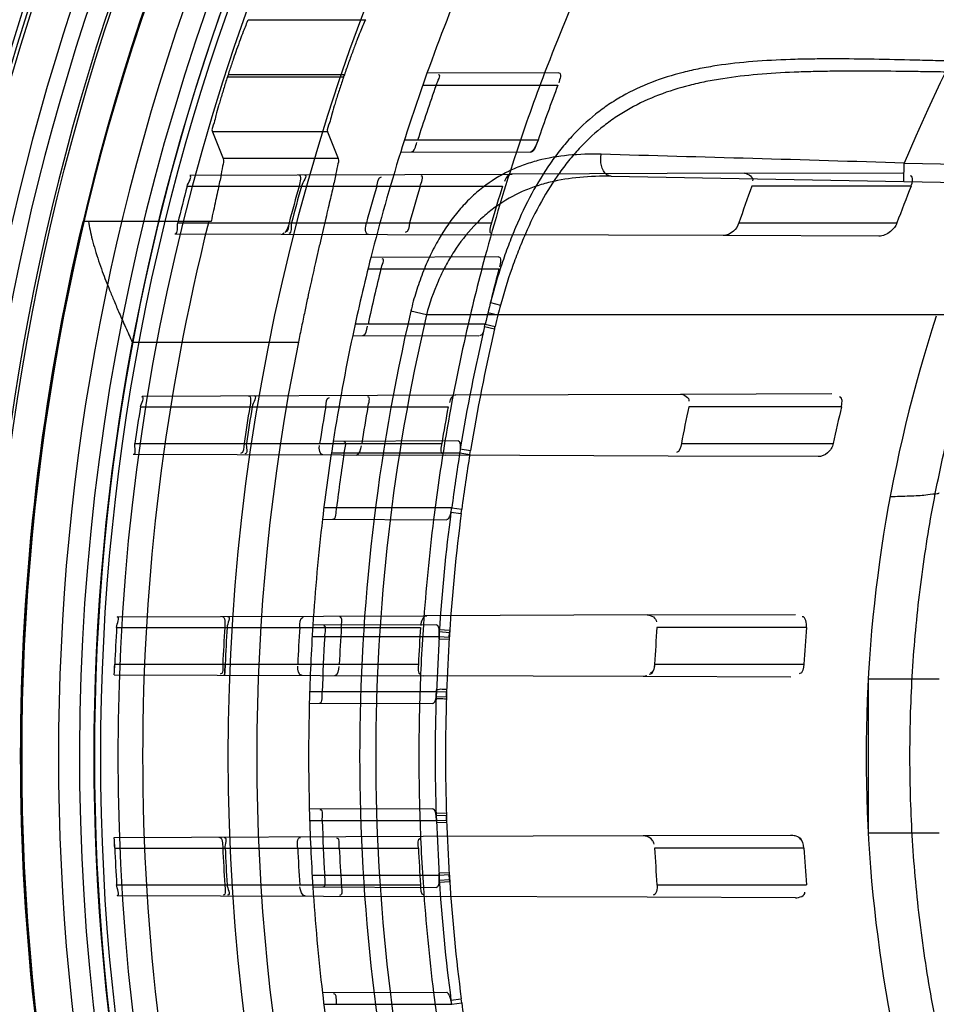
# Model space of a CAD drawing. Header units: millimetres. Extents: x 0 to 297, y 0 to 210.
# Tile 68 of 256: x 147.041 to 147.165, y 92.843 to 92.977. Entities that reach past the tile are written whole.
import ezdxf

# ---------------------------------------------------------------- set-up
doc = ezdxf.new("R2010")
doc.units = ezdxf.units.MM
doc.header["$LTSCALE"] = 16.335
doc.layers.get('0').update_dxf_attribs({"linetype": 'CONTINUOUS'})
for name, color, linetype in [('01_GLOBAL', 7, 'CONTINUOUS'), ('INTFCLR_144815', 7, 'CONTINUOUS'), ('INTFCLR_72935', 7, 'CONTINUOUS')]:
    doc.layers.add(name, color=color, linetype=linetype)

msp = doc.modelspace()

# ---------------------------------------------------------------- linework, layer by layer
at = {"color": 7, "linetype": 'Continuous'}
msp.add_circle((148.0808034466, 92.1164639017), 1.9, dxfattribs=at)
at = {"color": 9, "linetype": 'Continuous'}
msp.add_arc((148.0808034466, 92.1164639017), 1.8756493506, 92.9674534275, 177.0325465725, dxfattribs=at)
at = {"layer": '01_GLOBAL', "color": 7, "linetype": 'Continuous'}
msp.add_circle((148.0808034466, 92.1164639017), 1.925, dxfattribs=at)
at = {"layer": 'INTFCLR_144815', "color": 9, "linetype": 'Continuous'}
for p, q in [((147.0717238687, 92.9767354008), (147.087691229, 92.9767354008)), ((147.0688402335, 92.9689617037), (147.084651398, 92.9689617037)), ((147.0847483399, 92.9692456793), (147.0689318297, 92.9692456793)), ((147.0824733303, 92.9614719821), (147.0667942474, 92.9614719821)), ((147.0838942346, 92.9578453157), (147.0682638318, 92.9578453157)), ((147.0559003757, 92.9328795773), (147.0784937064, 92.9328795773))]:
    msp.add_line(p, q, dxfattribs=at)
at = {"layer": 'INTFCLR_144815', "color": 6, "linetype": 'Continuous'}
msp.add_line((147.0666176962, 92.94930777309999), (147.0491687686, 92.94930777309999), dxfattribs=at)
for radius in [0.3190566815, 0.3040475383]:
    msp.add_circle((147.3556636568, 92.8766036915), radius, dxfattribs=at)
for radius, start, end in [(0.4398395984, 313.9937911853, 154.5150993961), (0.4248395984, 312.9543589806, 154.5144414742), (0.4107861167, 108.7136429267, 257.7559644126), (0.3305190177, 45.0000000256, 314.9999999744), (0.329927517, 44.99999995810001, 315.0000000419), (0.3294494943, 44.99999997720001, 315.0000000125), (0.3194853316, 47.86578076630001, 312.1342192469), (0.3149183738, 45.72777364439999, 314.2722263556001), (0.3049205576, 45.6663486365, 314.3336513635), (0.305, 126.3221328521, 169.3673701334), (0.3013265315, 162.0945480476, 162.1512840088), (0.2863173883, 161.1214044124, 161.1814515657), (0.2983582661, 165.8961331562, 194.1038668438), (0.2828253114, 168.5228250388, 191.4771749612), (0.36, 180, 209.9999999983)]:
    msp.add_arc((147.3556636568, 92.8766036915), radius, start, end, dxfattribs=at)
at = {"layer": 'INTFCLR_144815', "color": 9, "linetype": 'Continuous'}
for centre, radius, start, end in [((147.3556636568, 92.8766036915), 0.3443130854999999, 52.2436298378, 307.7563701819), ((147.3556636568, 92.8766036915), 0.4080560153, 125.9035433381, 247.5002459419), ((147.3556636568, 92.8766036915), 0.3243260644, 52.5411294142, 307.4588705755), ((147.3556636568, 92.8766036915), 0.3148108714, 45.7280221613, 314.2719778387), ((147.3556636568, 92.8766036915), 0.3098116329, 45.73034182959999, 314.2696581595), ((147.355663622, 92.8766037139), 0.3681107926, 125.9035433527, 247.5002459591), ((147.3556636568, 92.8766036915), 0.3468891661, 128.484146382, 209.9999999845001), ((147.3556636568, 92.8766036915), 0.3069439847, 128.4841463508, 246.0405071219), ((147.3556636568, 92.8766036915), 0.3393168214, 138.4596802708, 165.5403197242), ((147.3556636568, 92.8766036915), 0.3221742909, 159.8664381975, 203.1335617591), ((147.3556636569, 92.8766036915), 0.315, 166.6554352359, 193.3445647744), ((147.3556636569, 92.8766036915), 0.305, 169.3673701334, 190.6326298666)]:
    msp.add_arc(centre, radius, start, end, dxfattribs=at)
at = {"layer": 'INTFCLR_144815', "color": 6, "linetype": 'Continuous'}
for centre, major_axis, ratio, start_param, end_param in [((147.3556636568, 93.1696503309), (0, 0.4397933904), 0.7456587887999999, -4.2192934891, -4.2099081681), ((147.3556636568, 93.1516631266), (0, 0.4127988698), 0.7456587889, -4.2335651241, -4.2236405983)]:
    msp.add_ellipse(centre, major_axis=major_axis, ratio=ratio, start_param=start_param, end_param=end_param, dxfattribs=at)
for points, knots in [([(147.0717238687, 92.9767354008), (147.0715116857, 92.9765350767), (147.0713568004, 92.97591740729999), (147.0709481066, 92.9750286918), (147.0705489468, 92.9739282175), (147.0701048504, 92.9727208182), (147.0697336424, 92.9716520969), (147.0694300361, 92.9707591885), (147.069182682, 92.97001602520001), (147.069014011, 92.96950003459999), (147.0689318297, 92.9692456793)], [0, 0, 0, 0, 0.1094306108, 0.2230668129, 0.3723575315, 0.5460542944, 0.7062836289, 0.7964219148, 0.8997590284, 1, 1, 1, 1]), ([(147.087691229, 92.9767354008), (147.0874690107, 92.97653058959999), (147.087296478, 92.97589180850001), (147.0868546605, 92.9749713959), (147.0865059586, 92.9740549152), (147.0861734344, 92.9732005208), (147.0859004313, 92.9724749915), (147.0856164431, 92.97170594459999), (147.0853269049, 92.970903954), (147.0850358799, 92.9700803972), (147.0848438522, 92.9695249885), (147.0847483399, 92.9692456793)], [0, 0, 0, 0, 0.1125708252, 0.230568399, 0.3859711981, 0.4756994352, 0.5724421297, 0.6746373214, 0.7810981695, 0.8900432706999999, 1, 1, 1, 1]), ([(147.0688402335, 92.9689617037), (147.0687507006, 92.96868365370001), (147.0685748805, 92.9681313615), (147.068319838, 92.9673117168), (147.0680782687, 92.96651541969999), (147.0678511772, 92.9657523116), (147.0675893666, 92.964829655), (147.0672812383, 92.9638146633), (147.0670762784, 92.96265426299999), (147.0666390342, 92.96185934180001), (147.0667942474, 92.9614719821)], [0, 0, 0, 0, 0.1127762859, 0.2237720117, 0.3313927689, 0.4340920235, 0.5309766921, 0.7024339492, 0.8388910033, 1, 1, 1, 1]), ([(147.084651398, 92.9689617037), (147.084556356, 92.9686828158), (147.0843697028, 92.9681289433), (147.0840988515, 92.96730705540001), (147.0838422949, 92.9665090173), (147.0836011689, 92.9657447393), (147.0833230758, 92.9648217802), (147.0829972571, 92.9638080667), (147.0827744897, 92.96264958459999), (147.0823228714, 92.9618606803), (147.0824733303, 92.9614719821)], [0, 0, 0, 0, 0.1132283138, 0.2246143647, 0.3325397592, 0.435420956, 0.5324097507, 0.7037562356, 0.8398242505, 1, 1, 1, 1]), ([(147.0682638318, 92.9578453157), (147.0683925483, 92.95753118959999), (147.0681077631, 92.9566589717), (147.0679753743, 92.9555532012), (147.067721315, 92.95439177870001), (147.0674954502, 92.95330991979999), (147.0672293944, 92.9520904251), (147.0669336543, 92.95074151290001), (147.0667259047, 92.9497993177), (147.0666176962, 92.94930777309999)], [0, 0, 0, 0, 0.1170119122, 0.2857467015, 0.3965375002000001, 0.5239265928, 0.6674580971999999, 0.8265150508, 1, 1, 1, 1]), ([(147.0838942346, 92.9578453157), (147.0840144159, 92.9575422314), (147.0837334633, 92.9567136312), (147.0835928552, 92.9556632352), (147.0833375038, 92.9545647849), (147.0831093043, 92.9535400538), (147.0828399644, 92.95238136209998), (147.0825400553, 92.9510971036), (147.0822115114, 92.94969679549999), (147.0818575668, 92.9481866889), (147.0814853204, 92.94658613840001), (147.0811101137, 92.9449596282), (147.0807532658, 92.94339218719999), (147.0804227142, 92.9419210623), (147.0800948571, 92.94044436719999), (147.0797420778, 92.938830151), (147.0793451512, 92.93698481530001), (147.0789221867, 92.9349735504), (147.0786358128, 92.93357947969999), (147.0784937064, 92.9328795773)], [0, 0, 0, 0, 0.0382781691, 0.0927907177, 0.1285247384, 0.1697517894, 0.2162924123, 0.2681033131, 0.3246091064, 0.3851484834, 0.4502004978, 0.5175319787, 0.5811197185, 0.6389302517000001, 0.6945516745, 0.7587086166, 0.8329158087, 0.9161531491, 1, 1, 1, 1]), ([(147.0499586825, 92.94930777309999), (147.0500121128, 92.9489130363), (147.050154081, 92.9480861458), (147.0504515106, 92.946795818), (147.050843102, 92.94539897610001), (147.0513061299, 92.9439551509), (147.0518036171, 92.94255184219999), (147.0523069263, 92.9412236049), (147.0528390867, 92.9398841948), (147.0534471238, 92.9384195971), (147.0541660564, 92.936742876), (147.0549950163, 92.9348733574), (147.0555904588, 92.93355956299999), (147.0559003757, 92.9328795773)], [0, 0, 0, 0, 0.068202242, 0.1435380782, 0.2266295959, 0.3165126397, 0.4030980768, 0.4815233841, 0.5596981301, 0.6498566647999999, 0.7530316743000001, 0.8720522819, 1, 1, 1, 1])]:
    msp.add_open_spline(points, degree=3, knots=knots, dxfattribs=at)
at = {"layer": 'INTFCLR_72935', "color": 9, "linetype": 'Continuous'}
for p, q in [((147.1139128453, 92.9695098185), (147.0959860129, 92.9694472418)), ((147.0954217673, 92.9678536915), (147.1138021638, 92.9678536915)), ((147.1111007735, 92.96035369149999), (147.0929121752, 92.96035369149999)), ((147.0924134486, 92.9587726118), (147.1100351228, 92.95871110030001)), ((147.1608789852, 92.9547418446), (147.1609226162, 92.95724146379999)), ((147.1609226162, 92.95724146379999), (147.3382509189, 92.9541461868)), ((147.0637354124, 92.9555846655), (147.107573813, 92.95573769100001)), ((147.1210440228, 92.95543716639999), (147.3382072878, 92.95164656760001)), ((147.1392018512, 92.95584809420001), (147.1607392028, 92.955923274)), ((147.0633591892, 92.9541036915), (147.1062674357, 92.9541036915)), ((147.1618505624, 92.9541036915), (147.1401603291, 92.9541036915)), ((147.0620790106, 92.9491036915), (147.1047708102, 92.9491036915)), ((147.1384216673, 92.9491036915), (147.1599184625, 92.9491036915)), ((147.0616987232, 92.9476298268), (147.1050892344, 92.94747836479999)), ((147.1574471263, 92.9472956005), (147.1362836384, 92.94736947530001)), ((147.1057283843, 92.9444812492), (147.0883562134, 92.94442060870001)), ((147.0879635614, 92.94285369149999), (147.1057856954, 92.94285369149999)), ((147.1046217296, 92.93830185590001), (147.1059862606, 92.9379029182)), ((147.0959230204, 92.9366036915), (147.0937934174, 92.9371057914)), ((147.1042895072, 92.93693557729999), (147.1056462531, 92.9366036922)), ((147.1039146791, 92.9353536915), (147.0862182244, 92.9353536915)), ((147.3606636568, 92.9366036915), (147.0959230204, 92.9366036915)), ((147.103914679, 92.9353536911), (147.105271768, 92.93503091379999)), ((147.1038210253, 92.93500396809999), (147.105190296, 92.9346803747)), ((147.105190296, 92.9346803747), (147.1052717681, 92.9350309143)), ((147.0858831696, 92.9337954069), (147.1030553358, 92.9337354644)), ((147.0572291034, 92.9255619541), (147.0999309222, 92.9257110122)), ((147.1304673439, 92.9258176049), (147.1510712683, 92.9258895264)), ((147.0570131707, 92.9241036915), (147.098871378, 92.9241036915)), ((147.1523742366, 92.9241036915), (147.1316023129, 92.9241036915)), ((147.1002460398, 92.9194621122), (147.0832289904, 92.91940271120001)), ((147.0562606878, 92.9191036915), (147.0979980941, 92.9191036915)), ((147.1005162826, 92.91837207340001), (147.1019043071, 92.9181405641)), ((147.1018178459, 92.917629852), (147.1019043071, 92.9181405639)), ((147.1305972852, 92.9191036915), (147.1512666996, 92.9191036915)), ((147.0560383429, 92.91764958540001), (147.0984902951, 92.91750139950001)), ((147.0829901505, 92.9178536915), (147.1004588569, 92.9178536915)), ((147.1004588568, 92.9178536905), (147.1018178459, 92.917629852)), ((147.1491958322, 92.9173244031), (147.1287905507, 92.91739563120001)), ((147.0993579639, 92.91035369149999), (147.0819606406, 92.91035369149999)), ((147.0993579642, 92.9103536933), (147.100717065, 92.9101713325)), ((147.1006463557, 92.90960142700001), (147.1007170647, 92.9101713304)), ((147.0817746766, 92.9088097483), (147.0986781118, 92.9087507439)), ((147.0992511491, 92.909785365), (147.1006463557, 92.90960142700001)), ((147.0538340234, 92.89555010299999), (147.0959595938, 92.8956971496)), ((147.1259533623, 92.89580184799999), (147.1461025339, 92.8958721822)), ((147.0537659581, 92.89410369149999), (147.0951082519, 92.89410369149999)), ((147.0972909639, 92.894451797), (147.0804620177, 92.89439305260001)), ((147.1476176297, 92.89410369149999), (147.1272792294, 92.89410369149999)), ((147.0803668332, 92.8928536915), (147.0976548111, 92.8928536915)), ((147.0535176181, 92.8891036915), (147.0948210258, 92.8891036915)), ((147.1269500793, 92.8891036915), (147.1472562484, 92.8891036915)), ((147.0534420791, 92.8876586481), (147.0954872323, 92.88751188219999)), ((147.1454924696, 92.88733733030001), (147.1254058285, 92.88740744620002)), ((147.1560126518, 92.8870959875), (147.1560126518, 92.8661113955)), ((147.1560126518, 92.8870959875), (147.1656636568, 92.8870959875)), ((147.0972913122, 92.8853536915), (147.0800265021, 92.8853536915)), ((147.0799819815, 92.883816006), (147.0967740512, 92.8837573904)), ((147.0967740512, 92.8694499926), (147.0799819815, 92.86939137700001)), ((147.0800265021, 92.8678536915), (147.0972913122, 92.8678536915)), ((147.1254058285, 92.8657999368), (147.1454924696, 92.8658700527)), ((147.1656636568, 92.8661113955), (147.1560126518, 92.8661113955)), ((147.0534420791, 92.8655487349), (147.0954872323, 92.8656955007)), ((147.0535176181, 92.86410369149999), (147.0948210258, 92.86410369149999)), ((147.1472562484, 92.86410369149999), (147.1269500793, 92.86410369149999)), ((147.0976548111, 92.8603536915), (147.0803668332, 92.8603536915)), ((147.0537659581, 92.8591036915), (147.0951082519, 92.8591036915)), ((147.1272792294, 92.8591036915), (147.1476176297, 92.8591036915)), ((147.0804620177, 92.8588143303), (147.0972909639, 92.858755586)), ((147.0538340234, 92.8576572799), (147.0959595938, 92.8575102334)), ((147.146102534, 92.8573352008), (147.1259533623, 92.8574055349)), ((147.0986781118, 92.8444566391), (147.0817746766, 92.84439763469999)), ((147.0992511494, 92.8434220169), (147.1006463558, 92.8436059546)), ((147.0993579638, 92.8428536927), (147.1007170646, 92.8430360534)), ((147.1007170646, 92.8430360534), (147.1006463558, 92.843605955)), ((147.0819606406, 92.8428536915), (147.0993579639, 92.8428536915))]:
    msp.add_line(p, q, dxfattribs=at)
at = {"layer": 'INTFCLR_72935', "color": 7, "linetype": 'Continuous'}
for p, q in [((147.1111007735, 92.96035369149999), (147.1108431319, 92.959720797)), ((147.0765586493, 92.9476947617), (147.0763362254, 92.94757873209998)), ((147.0976445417, 92.8925207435), (147.0976458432, 92.8938161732)), ((147.0989909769, 92.89245737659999), (147.0976445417, 92.8925207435)), ((147.0976458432, 92.8938161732), (147.0990868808, 92.89373829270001)), ((147.0976555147, 92.89347821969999), (147.0976548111, 92.8928536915)), ((147.0976548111, 92.89285369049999), (147.0990135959, 92.8927664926)), ((147.0990597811, 92.8933846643), (147.0976555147, 92.89347821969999)), ((147.0990868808, 92.89373829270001), (147.0989909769, 92.89245737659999)), ((147.099013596, 92.8927664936), (147.0990597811, 92.8933846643)), ((147.0534707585, 92.8880824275), (147.0535176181, 92.8891036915)), ((147.0685339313, 92.8891036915), (147.0684828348, 92.8880454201)), ((147.0534420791, 92.8876586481), (147.0534707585, 92.8880824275)), ((147.0684828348, 92.8880454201), (147.0684515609, 92.88760625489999)), ((147.125910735, 92.8875102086), (147.1254058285, 92.88740744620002)), ((147.0972291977, 92.88471519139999), (147.0972956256, 92.885599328)), ((147.0972913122, 92.8853536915), (147.0972291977, 92.88471519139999)), ((147.0972291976, 92.88471518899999), (147.0986358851, 92.8846702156)), ((147.0986499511, 92.8853068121), (147.0972913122, 92.8853536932)), ((147.0986581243, 92.88566667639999), (147.0986293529, 92.8843519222)), ((147.0986358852, 92.884670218), (147.0986499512, 92.88530681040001)), ((147.0971858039, 92.868829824), (147.09862868, 92.86889555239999)), ((147.0973142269, 92.8675113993), (147.0971858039, 92.868829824)), ((147.0986358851, 92.86853716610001), (147.0972291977, 92.8684921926)), ((147.0972291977, 92.8684921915), (147.0972913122, 92.8678536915)), ((147.09862868, 92.86889555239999), (147.0986574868, 92.8675822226)), ((147.0986499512, 92.8679005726), (147.0986358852, 92.868537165)), ((147.0972913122, 92.86785369), (147.0986499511, 92.867900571)), ((147.0986574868, 92.8675822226), (147.0973142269, 92.8675113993)), ((147.1254058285, 92.8657999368), (147.1259126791, 92.8656963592)), ((147.1460632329, 92.8657652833), (147.1454924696, 92.8658700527)), ((147.0534707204, 92.8651256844), (147.0534420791, 92.8655487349)), ((147.0535176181, 92.86410369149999), (147.0534707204, 92.8651256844)), ((147.0976446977, 92.86073139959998), (147.0989874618, 92.86079329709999)), ((147.0976459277, 92.85943756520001), (147.0976446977, 92.86073139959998)), ((147.099013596, 92.86044088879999), (147.0976548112, 92.8603536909)), ((147.0976548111, 92.8603536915), (147.0976555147, 92.8597291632)), ((147.0989874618, 92.86079329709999), (147.0990833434, 92.85951364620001)), ((147.0990597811, 92.8598227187), (147.099013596, 92.86044088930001)), ((147.0990833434, 92.85951364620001), (147.0976459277, 92.85943756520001)), ((147.0976555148, 92.8597291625), (147.0990597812, 92.85982271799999))]:
    msp.add_line(p, q, dxfattribs=at)
at = {"layer": 'INTFCLR_72935', "color": 6, "linetype": 'Continuous'}
for p, q in [((147.1392018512, 92.95584809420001), (147.107573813, 92.95573769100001)), ((147.1362836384, 92.94736947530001), (147.1050892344, 92.94747836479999)), ((147.0999309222, 92.9257110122), (147.1304673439, 92.9258176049)), ((147.1005162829, 92.91837207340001), (147.1004588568, 92.9178536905)), ((147.1287905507, 92.91739563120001), (147.0984902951, 92.91750139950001)), ((147.1259533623, 92.89580184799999), (147.0959595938, 92.8956971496)), ((147.1254058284, 92.88740744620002), (147.0954872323, 92.88751188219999)), ((147.0954872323, 92.8656955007), (147.1254058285, 92.8657999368)), ((147.1259533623, 92.8574055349), (147.0959595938, 92.8575102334))]:
    msp.add_line(p, q, dxfattribs=at)
at = {"layer": 'INTFCLR_72935', "color": 7, "linetype": 'Continuous'}
msp.add_lwpolyline([(147.1108431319, 92.959720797), (147.1108016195, 92.95963668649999), (147.1107585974, 92.95955247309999), (147.1107140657, 92.9594686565), (147.1106679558, 92.95938590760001), (147.1106203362, 92.9593046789), (147.1105714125, 92.9592252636), (147.1105206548, 92.9591478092), (147.1104685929, 92.9590737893), (147.1104170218, 92.9590052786), (147.1103658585, 92.9589426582), (147.110315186, 92.9588865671), (147.1102670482, 92.9588385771), (147.1102221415, 92.9587989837), (147.1101797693, 92.9587670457), (147.110139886, 92.958742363), (147.1101024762, 92.9587248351), (147.1100675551, 92.95871445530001), (147.1100351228, 92.95871110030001)], dxfattribs=at)
at = {"layer": 'INTFCLR_72935', "color": 6, "linetype": 'Continuous'}
for points in [[(147.1002460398, 92.9194621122), (147.1002723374, 92.91945938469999), (147.1002978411, 92.9194508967), (147.1003225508, 92.9194364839), (147.1003466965, 92.91941585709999), (147.1003700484, 92.9193889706), (147.1003919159, 92.91935639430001), (147.1004121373, 92.9193186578), (147.1004308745, 92.91927583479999), (147.1004479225, 92.91922814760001), (147.1004632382, 92.9191758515), (147.1004768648, 92.91911924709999), (147.1004887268, 92.9190586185), (147.1004987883, 92.9189943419), (147.1005070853, 92.91892665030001), (147.1005136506, 92.9188555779), (147.100518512, 92.91878133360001), (147.1005216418, 92.91870425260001), (147.1005229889, 92.91862451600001), (147.1005225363, 92.9185423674), (147.100520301, 92.9184581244), (147.100516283, 92.91837207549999)], [(147.0992511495, 92.90978536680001), (147.0992294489, 92.9097025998), (147.0992069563, 92.90962211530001), (147.0991836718, 92.90954414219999), (147.0991595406, 92.9094690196), (147.0991346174, 92.909396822), (147.0991090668, 92.9093274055), (147.0990830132, 92.9092612), (147.099056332, 92.90919820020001), (147.0990288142, 92.9091377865), (147.0990002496, 92.90907998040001), (147.0989708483, 92.9090255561), (147.098941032, 92.9089751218), (147.0989107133, 92.9089288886), (147.0988799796, 92.90888730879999), (147.0988495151, 92.9088510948), (147.098819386, 92.9088204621), (147.098789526, 92.90879533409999), (147.0987604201, 92.9087757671), (147.0987322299, 92.9087618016), (147.0987047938, 92.9087534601), (147.0986781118, 92.9087507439)], [(147.0972909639, 92.894451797), (147.0973199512, 92.8944484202), (147.0973484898, 92.8944380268), (147.0973765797, 92.89442055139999), (147.0974044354, 92.8943958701), (147.0974318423, 92.8943640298), (147.097458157, 92.8943254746), (147.0974833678, 92.8942804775), (147.0975074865, 92.8942293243), (147.0975299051, 92.8941728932), (147.0975503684, 92.89411216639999), (147.0975691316, 92.8940472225), (147.0975863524, 92.89397755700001), (147.097602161, 92.8939030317), (147.0976164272, 92.8938243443), (147.0976289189, 92.8937421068), (147.0976395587, 92.8936567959), (147.097648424, 92.89356870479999), (147.0976555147, 92.89347821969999)], [(147.0972291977, 92.88471519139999), (147.0972148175, 92.8846346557), (147.0971993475, 92.8845563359), (147.0971827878, 92.8844804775), (147.0971650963, 92.88440742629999), (147.097146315, 92.8843372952), (147.0971265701, 92.88427001), (147.0971058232, 92.8842056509), (147.0970841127, 92.8841446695), (147.0970616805, 92.88408753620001), (147.0970384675, 92.8840344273), (147.0970145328, 92.8839855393), (147.0969902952, 92.8839412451), (147.0969658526, 92.88390176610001), (147.0969411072, 92.88386699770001), (147.0969161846, 92.8838368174), (147.0968907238, 92.88381098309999), (147.0968650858, 92.8837901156), (147.0968404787, 92.8837748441), (147.0968173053, 92.88376476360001), (147.0967951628, 92.8837591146), (147.0967740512, 92.8837573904)], [(147.0967740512, 92.8694499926), (147.0967884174, 92.8694491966), (147.0968028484, 92.8694467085), (147.0968173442, 92.8694425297), (147.0968319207, 92.86943666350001), (147.096846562, 92.8694291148), (147.0968612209, 92.8694198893), (147.0968759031, 92.8694089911), (147.0968906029, 92.8693964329), (147.0969052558, 92.86938224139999), (147.0969198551, 92.8693664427), (147.0969344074, 92.86934905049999), (147.0969488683, 92.8693300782), (147.0969632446, 92.8693095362), (147.0969775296, 92.86928745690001), (147.0969916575, 92.8692638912), (147.0970056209, 92.8692388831), (147.0970194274, 92.8692124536), (147.0970330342, 92.869184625), (147.0970464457, 92.8691554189), (147.0970596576, 92.8691248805), (147.0970726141, 92.86909307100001), (147.097085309, 92.8690600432), (147.0970977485, 92.86902582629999), (147.097109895, 92.8689904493), (147.0971217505, 92.8689539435), (147.097133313, 92.8689163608), (147.097144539, 92.8688777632), (147.0971554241, 92.8688382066), (147.0971659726, 92.86879772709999), (147.0971761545, 92.8687563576), (147.0971859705, 92.86871413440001), (147.0971954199, 92.8686711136), (147.0972044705, 92.86862735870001), (147.0972131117, 92.8685829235), (147.0972213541, 92.8685378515), (147.0972291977, 92.8684921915)], [(147.0976555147, 92.8597291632), (147.0976493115, 92.85964870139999), (147.0976417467, 92.8595703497), (147.0976328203, 92.8594943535), (147.0976225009, 92.85942103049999), (147.09761082, 92.859350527), (147.0975978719, 92.8592828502), (147.0975836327, 92.85921809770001), (147.0975681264, 92.8591566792), (147.0975515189, 92.8590990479), (147.0975337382, 92.85904531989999), (147.0975148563, 92.8589957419), (147.0974952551, 92.8589508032), (147.0974750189, 92.85891076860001), (147.0974540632, 92.8588753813), (147.0974325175, 92.858844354), (147.0974104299, 92.8588177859), (147.0973877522, 92.85879581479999), (147.0973644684, 92.8587784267), (147.097340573, 92.8587657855), (147.0973160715, 92.8587581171), (147.0972909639, 92.858755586)], [(147.0992511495, 92.8434220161), (147.0992294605, 92.8435063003), (147.0992067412, 92.8435881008), (147.0991830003, 92.84366742), (147.0991581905, 92.84374446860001), (147.099132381, 92.8438190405), (147.0991057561, 92.8438905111), (147.0990782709, 92.8439589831), (147.0990499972, 92.8440243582), (147.0990212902, 92.8440857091), (147.0989921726, 92.8441429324), (147.0989626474, 92.8441961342), (147.0989330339, 92.8442446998), (147.0989033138, 92.8442885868), (147.0988735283, 92.84432783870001), (147.0988440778, 92.84436196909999), (147.0988149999, 92.8443908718), (147.0987862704, 92.84441465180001), (147.0987581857, 92.84443313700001), (147.098730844, 92.8444462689), (147.0987041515, 92.8444541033), (147.0986781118, 92.8444566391)]]:
    msp.add_lwpolyline(points, dxfattribs=at)
for centre, radius, start, end in [((147.3556636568, 92.8766036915), 0.3017258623, 90, 270.0000000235), ((147.3556636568, 92.8766036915), 0.2867456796, 90, 270.0000000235), ((147.3556636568, 92.8766036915), 0.2757760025, 160.3263098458, 162.6651652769), ((147.3556636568, 92.8766036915), 0.2607760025, 159.1304001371, 161.6462381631), ((147.3554257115, 92.8766082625), 0.2738315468, 160.5358262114, 162.1919982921), ((147.3553671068, 92.8766090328), 0.2582231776, 159.3072909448, 161.076152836), ((147.3556421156, 92.87660494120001), 0.3023828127, 165.1497552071, 166.1277321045), ((147.3553328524, 92.8766051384), 0.2873923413, 164.3558949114, 165.3885142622), ((147.3556415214, 92.87660512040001), 0.2873793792, 164.3551674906, 165.3878368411), ((147.3560774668, 92.8766052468), 0.2779552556, 163.8104319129, 164.8808162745), ((147.355332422, 92.87660529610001), 0.2715622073, 163.4184416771, 164.5160807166), ((147.3560770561, 92.8766054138), 0.2615546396, 162.7645756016, 163.9079015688), ((147.3549672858, 92.8766060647), 0.2283591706, 160.1616709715, 161.4898933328), ((147.3549664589, 92.8766065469), 0.2080854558, 158.1344761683, 159.6104663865), ((147.3556636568, 92.8766036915), 0.2757760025, 165.7642015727, 168.0308689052), ((147.3556636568, 92.8766036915), 0.2607760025, 164.9141628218, 167.3433404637), ((147.3554271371, 92.8766066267), 0.2738333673, 165.9998323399, 167.611703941), ((147.3553768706, 92.87660511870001), 0.2582336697, 165.1348433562, 166.8499530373), ((147.0984394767, 92.9366325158), 0.0056225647, 343.1632973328, 346.8533059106), ((147.3477196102, 92.8766068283), 0.191993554, 161.8516146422, 198.1483744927), ((147.3556424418, 92.8766043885), 0.3023832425, 170.9623696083, 171.9204530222), ((147.3553333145, 92.876604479), 0.2873929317, 170.4867199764, 171.496002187), ((147.3556418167, 92.8766044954), 0.287379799, 170.4862845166, 171.4956140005), ((147.3560780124, 92.87660452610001), 0.2779559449, 170.1605823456, 171.2050388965), ((147.3553329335, 92.8766045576), 0.2715628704, 169.926563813, 170.9962955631), ((147.3560774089, 92.87660464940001), 0.2615551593, 169.5368915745, 170.6487800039), ((147.3549678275, 92.87660497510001), 0.2283599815, 167.9948681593, 169.2744925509), ((147.3549670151, 92.87660522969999), 0.208086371, 166.8051591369, 168.2152960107), ((147.3556636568, 92.8766036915), 0.2757760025, 171.0719019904, 173.2935009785), ((147.3556636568, 92.8766036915), 0.2607760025, 170.541958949, 172.9174824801), ((147.3554280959, 92.8766053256), 0.2738345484, 171.3364209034, 172.9206606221), ((147.3553962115, 92.8766017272), 0.2582533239, 170.8085144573, 172.4903456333), ((147.0942149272, 92.9110261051), 0.005186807, 346.1600361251, 352.5512516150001), ((147.3556424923, 92.87660392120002), 0.3023833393, 176.682279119, 177.6308608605), ((147.3553333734, 92.87660395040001), 0.2873930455, 176.5090249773, 177.5072173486), ((147.3556421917, 92.87660393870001), 0.2873802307, 176.5088667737, 177.507103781), ((147.3560780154, 92.8766039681), 0.2779560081, 176.3903501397, 177.4225309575), ((147.3556636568, 92.8766036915), 0.2757760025, 176.3014783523, 178.5013841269), ((147.3553330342, 92.87660397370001), 0.2715630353, 176.3052585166, 177.3618125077), ((147.3560776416, 92.8766039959), 0.2615554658, 176.1636884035, 177.260800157), ((147.3556636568, 92.8766036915), 0.2607760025, 176.076855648, 178.4266729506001), ((147.3549680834, 92.87660409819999), 0.2283603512, 175.6050305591, 176.8622747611), ((147.354967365, 92.8766041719), 0.2080868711, 175.1758886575, 176.5562406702), ((147.3554285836, 92.8766042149), 0.2738351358, 176.598049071, 178.1689953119), ((147.3553965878, 92.876603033), 0.2582535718, 176.3922681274, 178.058218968), ((147.3556636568, 92.8766036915), 0.2757760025, 181.4986159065, 183.6985216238), ((147.3556636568, 92.8766036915), 0.2607760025, 181.5733270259, 183.9231443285), ((147.3554285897, 92.8766031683), 0.273835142, 181.8310047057, 183.4019509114), ((147.3553965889, 92.87660435), 0.2582535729, 181.9417809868, 183.6077322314), ((147.3556424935, 92.8766034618), 0.3023833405, 182.3691391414, 183.3177208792), ((147.3553333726, 92.8766034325), 0.2873930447, 182.49278265, 183.4909750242), ((147.3556421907, 92.8766034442), 0.2873802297, 182.4928962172, 183.4911332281), ((147.3560780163, 92.8766034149), 0.277956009, 182.5774690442, 183.6096498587), ((147.3553330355, 92.8766034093), 0.2715630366, 182.6381874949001, 183.6947414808), ((147.3560776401, 92.8766033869), 0.2615554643, 182.7391998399, 183.8363115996), ((147.354968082, 92.8766032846), 0.2283603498, 183.137725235, 184.3949694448), ((147.3549673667, 92.8766032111), 0.2080868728, 183.4437593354, 184.8241113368), ((147.3556636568, 92.8766036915), 0.2757760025, 186.706499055, 188.9280979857), ((147.3556636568, 92.8766036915), 0.2607760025, 187.0825174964, 189.4580410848), ((147.094214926, 92.8421812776), 0.0051868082, 7.448759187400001, 13.8399542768)]:
    msp.add_arc(centre, radius, start, end, dxfattribs=at)
at = {"layer": 'INTFCLR_72935', "color": 9, "linetype": 'Continuous'}
for centre, radius, start, end in [((147.3556636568, 92.8766036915), 0.2107755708, 90.00000000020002, 157.5066823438), ((147.3556636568, 92.8766036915), 0.2757760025, 157.139241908, 160.3263098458), ((147.3556636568, 92.8766036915), 0.2607760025, 155.7561731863, 159.1304001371), ((147.3556636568, 92.8766036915), 0.2757760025, 162.6651652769, 165.7642015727), ((147.3556636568, 92.8766036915), 0.2607760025, 161.6462381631, 164.9141628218), ((146.7951635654, 80.9560875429), 12.0067265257, 88.2543374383, 88.45127332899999), ((147.3532208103, 92.8766036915), 0.2663889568, 166.8724621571, 193.1275380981), ((147.1796031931, 92.9179432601), 0.0762747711, 164.8301698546, 165.8389969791), ((147.3532560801, 92.8766036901), 0.2642351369, 166.8753489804, 193.1246504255), ((147.3546719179, 92.876478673), 0.2561811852, 166.4262225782, 166.7878142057), ((147.3542805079, 92.87659361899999), 0.2571803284, 166.8725284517, 170.6509789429), ((147.354297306, 92.8765935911), 0.2557897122, 166.8743066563, 170.6522452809), ((147.3556636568, 92.8766036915), 0.2757760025, 168.0308689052, 171.0719019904), ((147.3556636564, 92.8766036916), 0.2607760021, 167.3433404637, 170.541958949), ((147.3542138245, 92.87656898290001), 0.255714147, 170.7598247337, 172.4491581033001), ((147.3556636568, 92.8766036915), 0.2757760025, 173.2935009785, 176.3014783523), ((147.3556636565, 92.8766036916), 0.2607760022, 172.9174824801, 176.076855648), ((147.3542327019, 92.8766040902), 0.2571314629, 172.5856470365, 176.2372877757), ((147.3541925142, 92.8766096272), 0.2556836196, 172.5862435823, 176.2382036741), ((147.3539163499, 92.8766017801), 0.2554147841, 176.3714348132, 178.0468702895), ((147.3556636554, 92.8766036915), 0.258562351, 178.2030829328, 181.7968386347), ((147.354319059, 92.8766036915), 0.2558103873, 178.192980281, 181.8070200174), ((147.3556636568, 92.8766036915), 0.2757760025, 178.5013841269, 181.4986159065), ((147.3556636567, 92.8766036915), 0.2607760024, 178.4266729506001, 181.5733270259), ((147.3539163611, 92.8766056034), 0.2554147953, 181.9531296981, 183.6285655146), ((147.354297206, 92.876609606), 0.2571962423, 183.7631727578, 187.4138933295), ((147.3543134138, 92.8766095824), 0.2558050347, 183.7626630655, 187.4128892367), ((147.3556636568, 92.8766036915), 0.2757760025, 183.6985216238, 186.706499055), ((147.3556636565, 92.87660369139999), 0.2607760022, 183.9231443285, 187.0825174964), ((147.3542138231, 92.8766383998), 0.2557141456, 187.5508417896, 189.2401754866)]:
    msp.add_arc(centre, radius, start, end, dxfattribs=at)
at = {"layer": 'INTFCLR_72935', "color": 7, "linetype": 'Continuous'}
for centre, radius, start, end in [((146.9870330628, 92.8918546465), 0.0665414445, 356.3846199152, 357.6306037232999), ((147.0030375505, 92.8919555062), 0.06555843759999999, 356.1961128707, 357.5068271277), ((146.974131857, 92.86081870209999), 0.0794536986, 2.3695521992, 3.393324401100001)]:
    msp.add_arc(centre, radius, start, end, dxfattribs=at)
at = {"layer": 'INTFCLR_72935', "color": 6, "linetype": 'Continuous'}
for points, knots in [([(147.3556636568, 92.6903092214), (147.3519489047, 92.69015679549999), (147.3445083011, 92.6900748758), (147.3333629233, 92.6906190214), (147.3222499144, 92.6918325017), (147.3111744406, 92.6937198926), (147.3002016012, 92.6962812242), (147.2895689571, 92.6994527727), (147.279170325, 92.7032344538), (147.2690097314, 92.7076228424), (147.258965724, 92.7127002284), (147.2492481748, 92.7183738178), (147.2398964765, 92.7246194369), (147.2309416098, 92.7314142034), (147.2224164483, 92.738732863), (147.2143486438, 92.7465505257), (147.2067693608, 92.7548355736), (147.199704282, 92.7635596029), (147.193182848, 92.7726838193), (147.1872238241, 92.7821786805), (147.1818460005, 92.79201365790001), (147.1770698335, 92.8021510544), (147.1729141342, 92.8125478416), (147.1693908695, 92.8231700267), (147.1665102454, 92.83398486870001), (147.164282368, 92.8449552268), (147.1627159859, 92.85603939), (147.1618171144, 92.86719256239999), (147.1615882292, 92.8783680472), (147.162028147, 92.8895263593), (147.1631333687, 92.900630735), (147.1648997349, 92.9116480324), (147.1673209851, 92.9225400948), (147.170388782, 92.93326863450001), (147.1740913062, 92.9437922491), (147.1784135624, 92.9540696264), (147.1833376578, 92.964062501), (147.1888467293, 92.97374001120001), (147.1949185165, 92.9830645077), (147.2015303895, 92.99200367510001), (147.2086572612, 93.0005270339), (147.2162802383, 93.00861254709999), (147.2243662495, 93.01622460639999), (147.2328909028, 93.02334197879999), (147.2418193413, 93.0299363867), (147.2511217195, 93.0359855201), (147.2607607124, 93.0414669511), (147.270692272, 93.0463581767), (147.280677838, 93.05055933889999), (147.2904019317, 93.05400745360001), (147.2994319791, 93.0566761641), (147.3076071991, 93.0586713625), (147.3148890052, 93.06012649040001), (147.3218052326, 93.0612412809), (147.3289541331, 93.0621261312), (147.336902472, 93.0627856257), (147.3459080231, 93.063124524), (147.3522700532, 93.06303740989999), (147.3556636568, 93.0628981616)], [0, 0, 0, 0, 0.0185657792, 0.0371317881, 0.0556907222, 0.0743562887, 0.09320238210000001, 0.1119235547, 0.1297297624, 0.1484268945, 0.1671582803, 0.1858963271, 0.2045840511, 0.2232805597, 0.2419956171, 0.2606571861, 0.279345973, 0.2980347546, 0.3166822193, 0.3353169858, 0.3539795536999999, 0.37262367, 0.3912431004, 0.4098577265, 0.4284753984, 0.447098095, 0.4657246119, 0.4843422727, 0.5029402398, 0.5215093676, 0.5400730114, 0.5586323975, 0.5771953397, 0.5957586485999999, 0.6143210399, 0.632871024, 0.6514010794, 0.6699183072, 0.6884459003, 0.706933, 0.7254083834, 0.7438943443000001, 0.7623915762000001, 0.7808313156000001, 0.7993174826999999, 0.8177867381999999, 0.836209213, 0.8546573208, 0.8730372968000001, 0.8902751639, 0.9061519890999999, 0.920037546, 0.9322836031, 0.9432240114, 0.9550134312, 0.9682465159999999, 0.9830392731, 1, 1, 1, 1]), ([(147.1384216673, 92.9491036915), (147.1382784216, 92.9486758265), (147.1377256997, 92.94785862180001), (147.1367885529, 92.9473677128), (147.1362836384, 92.94736947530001)], [0, 0, 0, 0, 0.4719123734, 1, 1, 1, 1]), ([(147.1599184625, 92.9491036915), (147.1597492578, 92.9486484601), (147.1590751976, 92.9477753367), (147.1580229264, 92.9472935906), (147.1574471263, 92.9472956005)], [0, 0, 0, 0, 0.4575382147, 1, 1, 1, 1]), ([(147.1512666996, 92.9191036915), (147.1511650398, 92.91861642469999), (147.150619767, 92.9177369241), (147.149658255, 92.9173227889), (147.1491958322, 92.9173244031)], [0, 0, 0, 0, 0.5183990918, 1, 1, 1, 1])]:
    msp.add_open_spline(points, degree=3, knots=knots, dxfattribs=at)
at = {"layer": 'INTFCLR_72935', "color": 9, "linetype": 'Continuous'}
for points, knots in [([(147.1672574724, 92.9711004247), (147.1663212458, 92.971127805), (147.164453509, 92.9711804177), (147.1607484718, 92.9712757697), (147.156176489, 92.9713725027), (147.1516465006, 92.9714141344), (147.1480743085, 92.9713862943), (147.1446002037, 92.97130708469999), (147.1403869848, 92.9710925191), (147.1362782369, 92.97064557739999), (147.1331216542, 92.9701016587), (147.1301189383, 92.9694337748), (147.126533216, 92.9683216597), (147.1231722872, 92.9667483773), (147.1206842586, 92.9652079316), (147.1183112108, 92.963465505), (147.116131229, 92.9614227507), (147.1141594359, 92.9591224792), (147.1122653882, 92.9565800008), (147.1101307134, 92.9530575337), (147.1083288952, 92.9492512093), (147.1070403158, 92.9460220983), (147.1058423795, 92.942645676), (147.1050768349, 92.9400535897), (147.1046217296, 92.93830185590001)], [0, 0, 0, 0, 0.0352810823, 0.0703821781, 0.1396082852, 0.2075369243, 0.2410165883, 0.2741661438, 0.3384305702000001, 0.3998748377, 0.4297058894, 0.459043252, 0.5157105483, 0.5707555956, 0.5982808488, 0.6258337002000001, 0.6815543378, 0.7102966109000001, 0.7398921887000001, 0.8008907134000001, 0.8650734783, 0.8982974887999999, 0.9318247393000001, 1, 1, 1, 1]), ([(147.167231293, 92.96960206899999), (147.1663179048, 92.96961801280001), (147.1644958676, 92.969648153), (147.1608820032, 92.9697002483), (147.1564232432, 92.96974603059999), (147.152006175, 92.96974178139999), (147.148523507, 92.96968178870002), (147.1451360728, 92.96957449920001), (147.1410275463, 92.9693329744), (147.1370210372, 92.96887314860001), (147.133941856, 92.96833003), (147.1310115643, 92.9676715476), (147.1275122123, 92.9665868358), (147.1242274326, 92.96506746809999), (147.1217921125, 92.9635852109), (147.1194707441, 92.9619147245), (147.1173336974, 92.9599592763), (147.1153961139, 92.9577581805), (147.113536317, 92.955331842), (147.1114358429, 92.95197262), (147.1096568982, 92.94833988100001), (147.1083828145, 92.94526007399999), (147.1071980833, 92.94204361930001), (147.1064384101, 92.9395729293), (147.1059862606, 92.9379029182)], [0, 0, 0, 0, 0.0354682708, 0.0707513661, 0.140325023, 0.2085905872, 0.2422382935, 0.2755577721, 0.3401723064, 0.4019813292, 0.4319996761, 0.461529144, 0.5185553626, 0.5738971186, 0.6015269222, 0.6291438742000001, 0.6848427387, 0.7134902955, 0.742931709, 0.8034511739, 0.8669424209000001, 0.8997507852, 0.9328263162, 1, 1, 1, 1]), ([(147.1196704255, 92.95842817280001), (147.1181939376, 92.9584682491), (147.115302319, 92.95840468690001), (147.1117533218, 92.9578202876), (147.1090728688, 92.9569926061), (147.106489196, 92.9559067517), (147.1040622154, 92.95439464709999), (147.1018759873, 92.9524917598), (147.0997659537, 92.9502376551), (147.0979321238, 92.9475872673), (147.096389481, 92.94465420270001), (147.0953545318, 92.94225885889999), (147.0946251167, 92.9401696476), (147.0941214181, 92.9384388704), (147.0938977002, 92.9375529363), (147.0937934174, 92.9371057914)], [0, 0, 0, 0, 0.1202136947, 0.2348020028, 0.2913526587, 0.3481958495, 0.462589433, 0.5220245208, 0.5837545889, 0.7134920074, 0.7826853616, 0.8533144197, 0.9256516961, 0.9626308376, 1, 1, 1, 1]), ([(147.1210440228, 92.95543716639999), (147.1208353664, 92.9554408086), (147.1196958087, 92.95597250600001), (147.1195487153, 92.9574770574), (147.1196704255, 92.95842817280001)], [0, 0, 0, 0, 0.1787387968, 1, 1, 1, 1]), ([(147.1210440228, 92.95543716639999), (147.1196181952, 92.9554620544), (147.1168291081, 92.95538705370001), (147.1134046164, 92.95485365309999), (147.1108102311, 92.954113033), (147.1083189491, 92.9531521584), (147.1059675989, 92.9518196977), (147.1038336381, 92.9501355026), (147.101789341, 92.9481604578), (147.0999961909, 92.9458287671), (147.0984798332, 92.94324002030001), (147.0971141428, 92.9404067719), (147.0963290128, 92.9381506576), (147.0959230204, 92.9366036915)], [0, 0, 0, 0, 0.1247353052, 0.2435411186, 0.3019743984, 0.3604361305, 0.4768392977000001, 0.5365142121, 0.5978930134, 0.7251012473, 0.7921369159, 0.8601054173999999, 1, 1, 1, 1]), ([(147.1589980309, 92.9119012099), (147.1598780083, 92.911919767), (147.1611599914, 92.91195464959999), (147.1627478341, 92.9120442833), (147.1640041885, 92.91210708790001), (147.1647308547, 92.9122839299), (147.1656636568, 92.9123030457), (147.1656636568, 92.9124633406)], [0, 0, 0, 0, 0.3932402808, 0.568792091, 0.7202678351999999, 0.9283840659, 1, 1, 1, 1])]:
    msp.add_open_spline(points, degree=3, knots=knots, dxfattribs=at)
at = {"layer": 'INTFCLR_72935', "color": 6, "linetype": 'Continuous'}
for points in [[(147.0972436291, 92.9678536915), (147.0974022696, 92.96830257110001), (147.0980182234, 92.9692520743), (147.0975421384, 92.9692504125)], [(147.1139128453, 92.9695098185), (147.1143673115, 92.9695114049), (147.1140647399, 92.9685715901), (147.113904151, 92.9681464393)], [(147.093841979, 92.95876762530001), (147.09433325, 92.9587659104), (147.0944520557, 92.95956245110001), (147.0946023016, 92.96003018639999)], [(147.0633591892, 92.9541036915), (147.0634804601, 92.9545610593), (147.0641861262, 92.95548007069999), (147.0637129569, 92.955478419)], [(147.0785082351, 92.9556362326), (147.0790197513, 92.95563801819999), (147.0787248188, 92.9545962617), (147.078586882, 92.9541036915)], [(147.0793210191, 92.9556390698), (147.0798509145, 92.95564091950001), (147.0790519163, 92.9546139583), (147.0789090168, 92.9541036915)], [(147.0950632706, 92.9541036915), (147.0951951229, 92.95454650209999), (147.0956545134, 92.95548533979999), (147.0951924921, 92.955483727)], [(147.107573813, 92.95573769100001), (147.1070820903, 92.95573597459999), (147.1066593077, 92.9551816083), (147.1065136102, 92.9547119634)], [(147.1392018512, 92.95584809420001), (147.1397009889, 92.9558498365), (147.1404487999, 92.9552778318), (147.140279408, 92.95480831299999)], [(147.1618505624, 92.9541036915), (147.1620221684, 92.9545313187), (147.1622249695, 92.95548492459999), (147.1617641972, 92.9554833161)], [(147.0891446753, 92.9541036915), (147.0892788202, 92.9545657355), (147.0893346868, 92.9553798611), (147.0898158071, 92.9553815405)], [(147.0616987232, 92.9476298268), (147.0622060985, 92.9476280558), (147.0619573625, 92.94861111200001), (147.0620790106, 92.9491036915)], [(147.077557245, 92.9491036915), (147.0774337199, 92.9486298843), (147.0776663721, 92.94768318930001), (147.0771767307, 92.9476848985)], [(147.0880307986, 92.9475379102), (147.0875001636, 92.9475397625), (147.0876051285, 92.9485914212), (147.0877435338, 92.9491036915)], [(147.0936264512, 92.9491036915), (147.0934976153, 92.9486386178), (147.0935006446, 92.94778827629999), (147.0930180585, 92.9477899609)], [(147.1047708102, 92.9491036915), (147.1046418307, 92.94865660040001), (147.1042873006, 92.947709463), (147.1047526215, 92.94770783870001)], [(147.089727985, 92.94285369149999), (147.0898390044, 92.9432989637), (147.090343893, 92.9442230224), (147.0898849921, 92.94422142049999)], [(147.1057283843, 92.9444812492), (147.1061797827, 92.94448282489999), (147.105967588, 92.9435689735), (147.1058517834, 92.9431326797)], [(147.0872774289, 92.93379054), (147.0877437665, 92.93378891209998), (147.0877948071, 92.9345904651), (147.0878948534, 92.9350459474)], [(147.1038210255, 92.93500396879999), (147.10368516, 92.9345551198), (147.1036213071, 92.9337645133), (147.1031523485, 92.9337661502)], [(147.0570131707, 92.9241036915), (147.0570848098, 92.9245540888), (147.0576741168, 92.9254580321), (147.0572180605, 92.92545644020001)], [(147.0716576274, 92.9256123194), (147.0721665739, 92.925614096), (147.071976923, 92.9246056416), (147.0718928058, 92.9241036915)], [(147.0724504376, 92.92561508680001), (147.0729603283, 92.9256168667), (147.072298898, 92.9246065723), (147.072214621, 92.9241036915)], [(147.082210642, 92.9241036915), (147.0822877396, 92.9245482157), (147.0822640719, 92.9253580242), (147.0827152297, 92.92535959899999)], [(147.0879563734, 92.9241036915), (147.0880352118, 92.9245474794), (147.0883811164, 92.9254572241), (147.0879303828, 92.9254556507)], [(147.0999309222, 92.9257110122), (147.0994781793, 92.9257094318), (147.0991151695, 92.9251371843), (147.0990329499, 92.9246919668)], [(147.1304673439, 92.9258176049), (147.1309653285, 92.92581934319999), (147.1317138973, 92.92534265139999), (147.1316103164, 92.9248555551)], [(147.1523742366, 92.9241036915), (147.1524789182, 92.9245501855), (147.1525571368, 92.9254531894), (147.1520985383, 92.92545158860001)], [(147.084718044, 92.9178536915), (147.0847913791, 92.9183349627), (147.0851973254, 92.9193158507), (147.0847105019, 92.91931415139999)], [(147.0560383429, 92.91764958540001), (147.0565286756, 92.9176478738), (147.0561917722, 92.91861822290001), (147.0562606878, 92.9191036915)], [(147.0711001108, 92.9191036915), (147.0710282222, 92.91862290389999), (147.0710945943, 92.91772896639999), (147.0706084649, 92.9177306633)], [(147.0714218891, 92.9191036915), (147.0713522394, 92.91863789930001), (147.0716736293, 92.9177062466), (147.0712026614, 92.9177078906)], [(147.0818359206, 92.91755953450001), (147.081378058, 92.9175611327), (147.0812905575, 92.91839577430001), (147.0813605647, 92.9188482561)], [(147.0863368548, 92.91754382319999), (147.0868226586, 92.9175421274), (147.0869838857, 92.9183294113), (147.0870599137, 92.918809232)], [(147.0979980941, 92.9191036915), (147.0979234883, 92.9186506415), (147.0976780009, 92.9177348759), (147.0981371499, 92.9177332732)], [(147.1305972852, 92.9191036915), (147.1305108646, 92.918647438), (147.1303869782, 92.9178832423), (147.129922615, 92.9178848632)], [(147.0831483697, 92.90880495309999), (147.0836943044, 92.9088030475), (147.0836138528, 92.90981191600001), (147.0836811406, 92.91035369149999)], [(147.0537659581, 92.89410369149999), (147.0537933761, 92.8945766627), (147.0543092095, 92.8955249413), (147.0538354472, 92.8955232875)], [(147.0680868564, 92.895599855), (147.0686019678, 92.8956016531), (147.0685049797, 92.8946178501), (147.0684736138, 92.89410369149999)], [(147.0688695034, 92.89560258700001), (147.0693697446, 92.8956043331), (147.0688257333, 92.89460300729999), (147.0687952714, 92.89410369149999)], [(147.0786734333, 92.89410369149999), (147.0787037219, 92.8945838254), (147.0786484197, 92.895471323), (147.0791295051, 92.8954730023)], [(147.0843344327, 92.89410369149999), (147.0843661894, 92.894595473), (147.0845770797, 92.8955625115), (147.0840842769, 92.89556079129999)], [(147.0959595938, 92.8956971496), (147.095440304, 92.8956953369), (147.0951719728, 92.89489213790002), (147.095137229, 92.89437400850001)], [(147.1259533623, 92.89580184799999), (147.1264753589, 92.89580367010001), (147.127231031, 92.8953628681), (147.1271910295, 92.8948424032)], [(147.1476176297, 92.89410369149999), (147.147661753, 92.89462650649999), (147.1475455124, 92.8955620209), (147.1470208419, 92.8955601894)], [(147.0820759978, 92.8928536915), (147.082104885, 92.89333969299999), (147.0824220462, 92.89430916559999), (147.0819351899, 92.8943074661)], [(147.0682122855, 92.8891036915), (147.0681917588, 92.8886321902), (147.0683366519, 92.8877295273), (147.0678647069, 92.8877311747)], [(147.0790072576, 92.8875694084), (147.0785429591, 92.8875710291), (147.0783810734, 92.8883600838), (147.0784019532, 92.88882391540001)], [(147.0834631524, 92.88755385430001), (147.0839224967, 92.8875522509), (147.0840130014, 92.8883491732), (147.0840341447, 92.8888080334)], [(147.0948210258, 92.8891036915), (147.0947987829, 92.88863879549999), (147.0946509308, 92.887740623), (147.0951163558, 92.8877389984)], [(147.1472562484, 92.8891036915), (147.1472272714, 92.8886221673), (147.1471175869, 92.8877948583), (147.1466351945, 92.8877965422)], [(147.0813471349, 92.8838112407), (147.0818771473, 92.88380939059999), (147.0817163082, 92.884823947), (147.0817332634, 92.8853536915)], [(147.0817332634, 92.8678536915), (147.0817176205, 92.86834292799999), (147.0819549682, 92.8692992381), (147.0814654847, 92.8692975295)], [(147.0676703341, 92.8655984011), (147.0682003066, 92.865600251), (147.0681892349, 92.8646331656), (147.0682122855, 92.86410369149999)], [(147.0685339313, 92.86410369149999), (147.0685138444, 92.8645650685), (147.0689248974, 92.8654889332), (147.0684630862, 92.8654873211)], [(147.0784032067, 92.86410369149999), (147.0783809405, 92.8645983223), (147.0782818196, 92.8655395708), (147.0787769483, 92.8655412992)], [(147.0840578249, 92.86410369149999), (147.0840368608, 92.86455866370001), (147.0841977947, 92.8654347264), (147.0837423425, 92.8654331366)], [(147.0948210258, 92.86410369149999), (147.0947988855, 92.86456644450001), (147.0946489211, 92.8654610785), (147.0951122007, 92.8654626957)], [(147.0818299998, 92.8588095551), (147.0823511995, 92.8588077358), (147.0821069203, 92.8598334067), (147.0820759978, 92.8603536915)], [(147.0538340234, 92.8576572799), (147.0543166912, 92.8576555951), (147.0537938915, 92.8586218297), (147.0537659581, 92.8591036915)], [(147.0684736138, 92.8591036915), (147.0685025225, 92.8586298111), (147.0687199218, 92.8576961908), (147.0682451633, 92.85769784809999)], [(147.0687952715, 92.8591036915), (147.0688234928, 92.8586411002), (147.0693326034, 92.85771368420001), (147.0688691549, 92.857715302)], [(147.0843344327, 92.8591036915), (147.0843660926, 92.85861340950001), (147.084578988, 92.8576488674), (147.0840876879, 92.8576505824)], [(147.0951082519, 92.8591036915), (147.0951402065, 92.8586271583), (147.0950794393, 92.8577446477), (147.0955570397, 92.85774298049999)], [(147.1272792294, 92.8591036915), (147.1273177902, 92.8586019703), (147.1272455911, 92.8576910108), (147.1267423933, 92.8576927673)], [(147.079445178, 92.8575678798), (147.0789611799, 92.8575695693), (147.0787340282, 92.8583331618), (147.0787035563, 92.8588162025)], [(147.146102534, 92.8573352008), (147.1466081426, 92.8573334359), (147.147452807, 92.8575998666), (147.1474102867, 92.8581036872)], [(147.0836811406, 92.8428536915), (147.0836203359, 92.8433432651), (147.0837850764, 92.8442832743), (147.0832917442, 92.84428155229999)]]:
    msp.add_open_spline(points, degree=3, dxfattribs=at)
at = {"layer": 'INTFCLR_72935', "color": 7, "linetype": 'Continuous'}
for points in [[(147.1100351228, 92.95871110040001), (147.1105779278, 92.95870581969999), (147.1108061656, 92.9595224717), (147.110981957, 92.9600360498)], [(147.0772351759, 92.9491036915), (147.0771118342, 92.94863605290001), (147.0769932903, 92.94811033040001), (147.0766392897, 92.9477808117)], [(147.0772351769, 92.9491036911), (147.0771191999, 92.94865885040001), (147.0771442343, 92.9478361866), (147.0766845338, 92.94783925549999)], [(147.1269500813, 92.8891036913), (147.1269225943, 92.88857885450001), (147.1267606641, 92.88770125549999), (147.1262351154, 92.8876984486)], [(147.1269500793, 92.8891036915), (147.126925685, 92.8886498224), (147.1268294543, 92.8880262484), (147.1264097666, 92.8878517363)], [(147.1254058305, 92.8657999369), (147.1258758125, 92.86580075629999), (147.1266016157, 92.8655604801), (147.1266246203, 92.8650910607)], [(147.1454924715, 92.8658700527), (147.1460241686, 92.8658709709), (147.1468688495, 92.86564551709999), (147.1468973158, 92.8651145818)], [(147.1259126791, 92.8656963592), (147.1263548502, 92.8655120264), (147.1268309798, 92.86509009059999), (147.1268554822, 92.8646116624)], [(147.1472562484, 92.86410369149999), (147.1472283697, 92.86458096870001), (147.1470930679, 92.8652335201), (147.1466454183, 92.8654013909)]]:
    msp.add_open_spline(points, degree=3, dxfattribs=at)
for points, knots in [([(147.0986293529, 92.8843519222), (147.098471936, 92.8843590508), (147.0981705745, 92.88437698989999), (147.0977375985, 92.88437982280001), (147.0974739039, 92.8844300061), (147.0971587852, 92.8843737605), (147.0973297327, 92.8847096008), (147.0972291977, 92.88471519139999)], [0, 0, 0, 0, 0.2831769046, 0.5491048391, 0.7513760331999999, 0.8190537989, 1, 1, 1, 1]), ([(147.0972956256, 92.885599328), (147.0973495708, 92.88565755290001), (147.097581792, 92.8856202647), (147.0978715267, 92.88581552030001), (147.0982508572, 92.8856322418), (147.0985402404, 92.8857344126), (147.0986581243, 92.88566667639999)], [0, 0, 0, 0, 0.1717074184, 0.4252818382, 0.7058842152, 1, 1, 1, 1])]:
    msp.add_open_spline(points, degree=3, knots=knots, dxfattribs=at)

doc.saveas('drawing.dxf')
